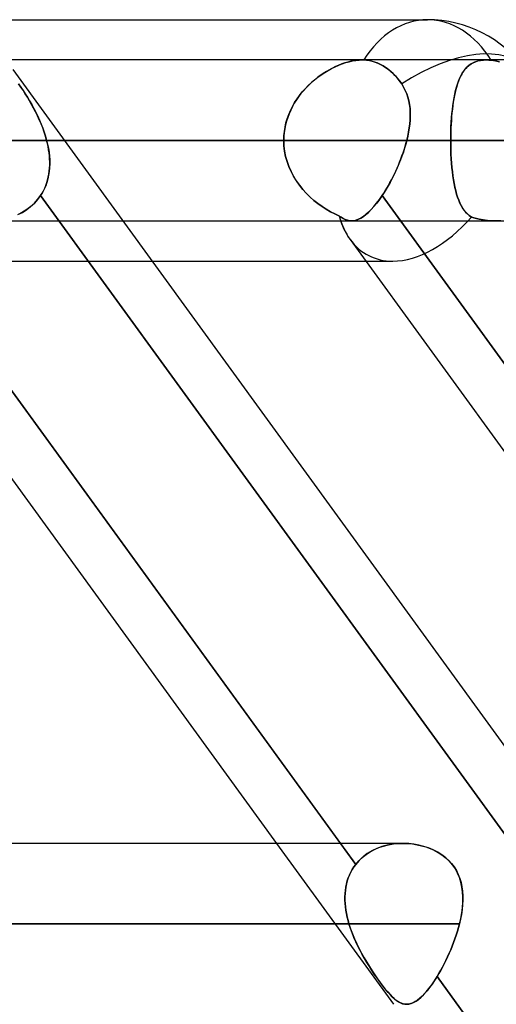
# Model space of a CAD drawing. Header units: millimetres. Extents: x -288 to 288, y -100 to 123.
# Tile 70 of 75: x 157.68 to 164.37, y 41.18 to 55. Entities that reach past the tile are written whole.
import ezdxf

# ---------------------------------------------------------------- set-up
doc = ezdxf.new("R2010")
doc.units = ezdxf.units.MM
doc.layers.add('MAIN-1', color=7, linetype='Continuous')
doc.layers.add('MAIN-2', color=7, linetype='Continuous')

msp = doc.modelspace()

# ---------------------------------------------------------------- linework, layer by layer
at = {"layer": 'MAIN-1'}
for p, q in [((156.21, 55), (163.402, 55)), ((162.486, 54.435), (157.474, 54.435)), ((162.485, 54.435), (162.489, 54.435)), ((162.489, 54.435), (162.493, 54.435)), ((162.493, 54.435), (162.497, 54.435)), ((162.497, 54.435), (162.501, 54.435)), ((162.501, 54.435), (162.504, 54.435)), ((162.504, 54.435), (162.508, 54.435)), ((162.508, 54.435), (162.547, 54.431)), ((162.547, 54.431), (162.587, 54.425)), ((162.587, 54.425), (162.627, 54.416)), ((162.627, 54.416), (162.667, 54.404)), ((162.667, 54.404), (162.706, 54.389)), ((162.706, 54.389), (162.743, 54.371)), ((162.743, 54.371), (162.779, 54.352)), ((162.779, 54.352), (162.814, 54.33)), ((157.582, 54.301), (173.562, 32.301)), ((162.814, 54.33), (162.849, 54.304)), ((162.849, 54.304), (162.884, 54.276)), ((162.884, 54.276), (162.919, 54.245)), ((162.919, 54.245), (162.952, 54.21)), ((162.952, 54.21), (162.984, 54.174)), ((162.984, 54.174), (163.013, 54.137)), ((163.013, 54.137), (163.041, 54.099)), ((163.041, 54.099), (163.068, 54.054)), ((163.068, 54.054), (163.092, 54.008)), ((163.092, 54.008), (163.112, 53.96)), ((163.112, 53.96), (163.129, 53.911)), ((163.129, 53.911), (163.142, 53.86)), ((163.142, 53.86), (163.152, 53.808)), ((163.152, 53.808), (163.158, 53.754)), ((163.158, 53.754), (163.161, 53.7)), ((163.162, 53.645), (163.159, 53.59)), ((163.161, 53.7), (163.162, 53.645)), ((163.155, 53.534), (163.147, 53.477)), ((163.159, 53.59), (163.155, 53.534)), ((163.138, 53.42), (163.126, 53.363)), ((163.147, 53.477), (163.138, 53.42)), ((163.113, 53.305), (158.305, 53.305)), ((163.098, 53.25), (163.082, 53.195)), ((163.113, 53.305), (163.098, 53.25)), ((163.126, 53.363), (163.113, 53.305)), ((163.064, 53.14), (163.045, 53.085)), ((163.082, 53.195), (163.064, 53.14)), ((163.002, 52.976), (162.979, 52.922)), ((163.024, 53.03), (163.002, 52.976)), ((163.045, 53.085), (163.024, 53.03)), ((162.93, 52.816), (162.904, 52.765)), ((162.955, 52.868), (162.93, 52.816)), ((162.979, 52.922), (162.955, 52.868)), ((162.878, 52.715), (162.851, 52.666)), ((162.904, 52.765), (162.878, 52.715)), ((155.547, 52.569), (162.181, 43.435)), ((162.795, 52.573), (162.767, 52.53)), ((162.823, 52.619), (162.795, 52.573)), ((162.851, 52.666), (162.823, 52.619)), ((162.69, 52.423), (162.651, 52.376)), ((162.728, 52.474), (162.69, 52.423)), ((162.767, 52.53), (162.728, 52.474)), ((162.767, 52.53), (169.373, 43.435)), ((162.539, 52.264), (162.504, 52.236)), ((162.576, 52.296), (162.539, 52.264)), ((162.613, 52.333), (162.576, 52.296)), ((162.651, 52.376), (162.613, 52.333)), ((159.126, 52.175), (162.336, 52.175)), ((162.368, 52.177), (162.336, 52.175)), ((162.401, 52.185), (162.368, 52.177)), ((162.434, 52.197), (162.401, 52.185)), ((162.469, 52.214), (162.434, 52.197)), ((162.504, 52.236), (162.469, 52.214)), ((155.125, 51.915), (161.285, 43.435)), ((162.317, 51.915), (168.476, 43.435)), ((159.537, 51.61), (162.538, 51.61)), ((163.059, 43.435), (-163.059, 43.435)), ((163.066, 43.435), (163.13, 43.433)), ((163.13, 43.433), (163.193, 43.426)), ((163.193, 43.426), (163.256, 43.416)), ((163.256, 43.416), (163.318, 43.402)), ((163.318, 43.402), (163.379, 43.384)), ((163.379, 43.384), (163.439, 43.363)), ((163.439, 43.363), (163.496, 43.337)), ((163.496, 43.337), (163.551, 43.307)), ((163.551, 43.307), (163.604, 43.274)), ((163.604, 43.274), (163.653, 43.236)), ((163.653, 43.236), (163.698, 43.196)), ((163.698, 43.196), (163.739, 43.151)), ((163.739, 43.151), (163.776, 43.104)), ((163.776, 43.104), (163.808, 43.052)), ((163.808, 43.052), (163.835, 42.998)), ((163.835, 42.998), (163.857, 42.942)), ((163.857, 42.942), (163.874, 42.884)), ((163.874, 42.884), (163.887, 42.824)), ((163.887, 42.824), (163.895, 42.762)), ((163.895, 42.762), (163.899, 42.699)), ((163.9, 42.635), (163.896, 42.57)), ((163.899, 42.699), (163.9, 42.635)), ((163.889, 42.504), (163.879, 42.438)), ((163.896, 42.57), (163.889, 42.504)), ((163.851, 42.305), (-163.851, 42.305)), ((163.851, 42.305), (163.838, 42.253)), ((163.867, 42.372), (163.851, 42.305)), ((163.879, 42.438), (163.867, 42.372)), ((163.822, 42.2), (163.806, 42.148)), ((163.838, 42.253), (163.822, 42.2)), ((163.77, 42.044), (163.75, 41.993)), ((163.788, 42.096), (163.77, 42.044)), ((163.806, 42.148), (163.788, 42.096)), ((163.707, 41.891), (163.685, 41.841)), ((163.729, 41.942), (163.707, 41.891)), ((163.75, 41.993), (163.729, 41.942)), ((163.662, 41.792), (163.638, 41.745)), ((163.685, 41.841), (163.662, 41.792)), ((163.589, 41.653), (163.564, 41.609)), ((163.614, 41.698), (163.589, 41.653)), ((163.638, 41.745), (163.614, 41.698)), ((163.503, 41.51), (163.468, 41.458)), ((163.539, 41.566), (163.503, 41.51)), ((163.564, 41.609), (163.539, 41.566)), ((163.539, 41.566), (170.172, 32.435)), ((163.398, 41.366), (163.363, 41.326)), ((163.433, 41.41), (163.398, 41.366)), ((163.468, 41.458), (163.433, 41.41)), ((163.232, 41.213), (163.201, 41.197)), ((163.264, 41.234), (163.232, 41.213)), ((163.296, 41.26), (163.264, 41.234)), ((163.329, 41.291), (163.296, 41.26)), ((163.363, 41.326), (163.329, 41.291)), ((163.141, 41.178), (163.112, 41.175)), ((163.171, 41.185), (163.141, 41.178)), ((163.201, 41.197), (163.171, 41.185))]:
    msp.add_line(p, q, dxfattribs=at)
msp.add_arc((163.402, 53.305), 1.695, 35.9937, 90.0002, dxfattribs=at)
for major_axis, ratio, start_param, end_param in [((0, -1.695), 0.707107, 3.141593, 3.983027), ((1.371, 0.996), 0.506681, 0.000003, 1.467775), ((-0.824, -1.617), 0.616794, -0.536537, -0.305022)]:
    msp.add_ellipse((163.402, 53.305), major_axis=major_axis, ratio=ratio, start_param=start_param, end_param=end_param, dxfattribs=at)
at = {"layer": 'MAIN-2'}
for p, q in [((162.058, 54.315), (162.108, 54.339)), ((162.114, 54.342), (162.071, 54.321)), ((162.108, 54.339), (162.157, 54.361)), ((162.157, 54.361), (162.114, 54.342)), ((162.157, 54.361), (162.206, 54.38)), ((162.2, 54.378), (162.157, 54.361)), ((162.243, 54.393), (162.2, 54.378)), ((162.206, 54.38), (162.256, 54.397)), ((162.286, 54.405), (162.243, 54.393)), ((162.256, 54.397), (162.304, 54.41)), ((162.328, 54.416), (162.286, 54.405)), ((162.304, 54.41), (162.352, 54.421)), ((162.369, 54.424), (162.328, 54.416)), ((162.352, 54.421), (162.398, 54.429)), ((162.409, 54.43), (162.369, 54.424)), ((162.398, 54.429), (162.443, 54.433)), ((162.448, 54.434), (162.409, 54.43)), ((162.443, 54.433), (162.485, 54.435)), ((162.485, 54.435), (162.448, 54.434)), ((162.489, 54.435), (162.485, 54.435)), ((164.232, 54.435), (162.486, 54.435)), ((162.493, 54.435), (162.489, 54.435)), ((162.497, 54.435), (162.493, 54.435)), ((162.501, 54.435), (162.497, 54.435)), ((162.504, 54.435), (162.501, 54.435)), ((162.508, 54.435), (162.504, 54.435)), ((162.539, 54.432), (162.508, 54.435)), ((162.57, 54.428), (162.539, 54.432)), ((162.602, 54.422), (162.57, 54.428)), ((162.633, 54.415), (162.602, 54.422)), ((162.665, 54.405), (162.633, 54.415)), ((162.696, 54.393), (162.665, 54.405)), ((162.726, 54.38), (162.696, 54.393)), ((162.755, 54.365), (162.726, 54.38)), ((162.783, 54.35), (162.755, 54.365)), ((162.81, 54.332), (162.783, 54.35)), ((162.838, 54.313), (162.81, 54.332)), ((163.961, 54.336), (163.94, 54.314)), ((163.957, 54.332), (163.983, 54.355)), ((163.984, 54.356), (163.961, 54.336)), ((163.983, 54.355), (164.011, 54.376)), ((164.009, 54.374), (163.984, 54.356)), ((164.035, 54.39), (164.009, 54.374)), ((164.011, 54.376), (164.042, 54.393)), ((164.063, 54.403), (164.035, 54.39)), ((164.042, 54.393), (164.075, 54.408)), ((164.093, 54.415), (164.063, 54.403)), ((164.075, 54.408), (164.11, 54.42)), ((164.125, 54.424), (164.093, 54.415)), ((164.11, 54.42), (164.148, 54.428)), ((164.159, 54.43), (164.125, 54.424)), ((164.148, 54.428), (164.189, 54.433)), ((164.194, 54.434), (164.159, 54.43)), ((164.189, 54.433), (164.231, 54.435)), ((164.231, 54.435), (164.194, 54.434)), ((164.231, 54.435), (164.242, 54.435)), ((164.242, 54.435), (164.231, 54.435)), ((164.665, 54.435), (164.232, 54.435)), ((164.242, 54.435), (164.253, 54.435)), ((164.253, 54.435), (164.242, 54.435)), ((164.253, 54.435), (164.264, 54.434)), ((164.264, 54.434), (164.253, 54.435)), ((164.264, 54.434), (164.275, 54.433)), ((164.275, 54.433), (164.264, 54.434)), ((164.275, 54.433), (164.286, 54.433)), ((164.286, 54.433), (164.275, 54.433)), ((164.286, 54.433), (164.297, 54.431)), ((164.297, 54.431), (164.286, 54.433)), ((164.297, 54.431), (164.356, 54.423)), ((164.356, 54.423), (164.297, 54.431)), ((164.356, 54.423), (164.415, 54.408)), ((164.415, 54.408), (164.356, 54.423)), ((161.899, 54.217), (161.857, 54.186)), ((161.866, 54.193), (161.913, 54.227)), ((161.941, 54.246), (161.899, 54.217)), ((161.913, 54.227), (161.961, 54.259)), ((161.984, 54.273), (161.941, 54.246)), ((161.961, 54.259), (162.009, 54.288)), ((162.027, 54.298), (161.984, 54.273)), ((162.009, 54.288), (162.058, 54.315)), ((162.071, 54.321), (162.027, 54.298)), ((162.866, 54.291), (162.838, 54.313)), ((162.894, 54.268), (162.866, 54.291)), ((162.921, 54.243), (162.894, 54.268)), ((162.947, 54.216), (162.921, 54.243)), ((162.972, 54.188), (162.947, 54.216)), ((163.867, 54.205), (163.852, 54.172)), ((163.854, 54.176), (163.871, 54.213)), ((163.884, 54.235), (163.867, 54.205)), ((163.871, 54.213), (163.89, 54.247)), ((163.901, 54.264), (163.884, 54.235)), ((163.89, 54.247), (163.911, 54.278)), ((163.92, 54.29), (163.901, 54.264)), ((163.911, 54.278), (163.933, 54.306)), ((163.94, 54.314), (163.92, 54.29)), ((163.933, 54.306), (163.957, 54.332)), ((157.664, 54.099), (157.695, 54.054)), ((157.695, 54.054), (157.664, 54.099)), ((161.687, 54.031), (161.73, 54.075)), ((161.736, 54.082), (161.698, 54.043)), ((161.73, 54.075), (161.774, 54.117)), ((161.775, 54.118), (161.736, 54.082)), ((161.774, 54.117), (161.819, 54.156)), ((161.816, 54.153), (161.775, 54.118)), ((161.857, 54.186), (161.816, 54.153)), ((161.819, 54.156), (161.866, 54.193)), ((162.996, 54.159), (162.972, 54.188)), ((163.019, 54.129), (162.996, 54.159)), ((163.041, 54.099), (163.019, 54.129)), ((163.068, 54.054), (163.041, 54.099)), ((163.813, 54.063), (163.801, 54.022)), ((163.81, 54.052), (163.823, 54.096)), ((163.825, 54.101), (163.813, 54.063)), ((163.823, 54.096), (163.838, 54.138)), ((163.838, 54.138), (163.825, 54.101)), ((163.838, 54.138), (163.854, 54.176)), ((163.852, 54.172), (163.838, 54.138)), ((157.695, 54.054), (157.726, 54.008)), ((157.726, 54.009), (157.695, 54.054)), ((157.757, 53.961), (157.726, 54.009)), ((157.726, 54.008), (157.757, 53.96)), ((157.787, 53.912), (157.757, 53.961)), ((157.757, 53.96), (157.788, 53.911)), ((161.594, 53.918), (161.563, 53.873)), ((161.572, 53.887), (161.608, 53.937)), ((161.627, 53.962), (161.594, 53.918)), ((161.608, 53.937), (161.646, 53.985)), ((161.662, 54.003), (161.627, 53.962)), ((161.646, 53.985), (161.687, 54.031)), ((161.698, 54.043), (161.662, 54.003)), ((163.092, 54.009), (163.068, 54.054)), ((163.112, 53.961), (163.092, 54.009)), ((163.128, 53.912), (163.112, 53.961)), ((163.782, 53.936), (163.773, 53.891)), ((163.776, 53.905), (163.786, 53.956)), ((163.791, 53.98), (163.782, 53.936)), ((163.786, 53.956), (163.797, 54.005)), ((163.801, 54.022), (163.791, 53.98)), ((163.797, 54.005), (163.81, 54.052)), ((157.817, 53.862), (157.787, 53.912)), ((157.788, 53.911), (157.818, 53.86)), ((157.847, 53.81), (157.817, 53.862)), ((157.818, 53.86), (157.848, 53.808)), ((157.875, 53.758), (157.847, 53.81)), ((157.848, 53.808), (157.877, 53.754)), ((161.48, 53.725), (161.508, 53.781)), ((161.507, 53.779), (161.483, 53.73)), ((161.534, 53.827), (161.507, 53.779)), ((161.508, 53.781), (161.538, 53.835)), ((161.563, 53.873), (161.534, 53.827)), ((161.538, 53.835), (161.572, 53.887)), ((163.141, 53.862), (163.128, 53.912)), ((163.151, 53.81), (163.141, 53.862)), ((163.158, 53.758), (163.151, 53.81)), ((163.752, 53.74), (163.759, 53.797)), ((163.758, 53.795), (163.752, 53.744)), ((163.765, 53.843), (163.758, 53.795)), ((163.759, 53.797), (163.767, 53.852)), ((163.773, 53.891), (163.765, 53.843)), ((163.767, 53.852), (163.776, 53.905)), ((157.903, 53.704), (157.875, 53.758)), ((157.877, 53.754), (157.905, 53.7)), ((157.93, 53.649), (157.903, 53.704)), ((157.905, 53.7), (157.932, 53.645)), ((157.955, 53.594), (157.93, 53.649)), ((157.932, 53.645), (157.957, 53.59)), ((161.435, 53.609), (161.456, 53.668)), ((161.461, 53.68), (161.441, 53.628)), ((161.456, 53.668), (161.48, 53.725)), ((161.483, 53.73), (161.461, 53.68)), ((163.161, 53.704), (163.158, 53.758)), ((163.16, 53.594), (163.162, 53.649)), ((163.162, 53.649), (163.161, 53.704)), ((163.74, 53.621), (163.746, 53.681)), ((163.747, 53.693), (163.742, 53.64)), ((163.746, 53.681), (163.752, 53.74)), ((163.752, 53.744), (163.747, 53.693)), ((157.98, 53.537), (157.955, 53.594)), ((157.957, 53.59), (157.981, 53.534)), ((158.002, 53.48), (157.98, 53.537)), ((157.981, 53.534), (158.003, 53.477)), ((161.411, 53.523), (161.4, 53.469)), ((161.404, 53.49), (161.417, 53.55)), ((161.425, 53.576), (161.411, 53.523)), ((161.417, 53.55), (161.435, 53.609)), ((161.441, 53.628), (161.425, 53.576)), ((163.148, 53.48), (163.155, 53.537)), ((163.155, 53.537), (163.16, 53.594)), ((163.735, 53.531), (163.732, 53.475)), ((163.733, 53.497), (163.736, 53.559)), ((163.738, 53.586), (163.735, 53.531)), ((163.736, 53.559), (163.74, 53.621)), ((163.742, 53.64), (163.738, 53.586)), ((158.023, 53.422), (158.002, 53.48)), ((158.003, 53.477), (158.023, 53.42)), ((158.041, 53.364), (158.023, 53.422)), ((158.023, 53.42), (158.042, 53.363)), ((161.386, 53.305), (161.388, 53.367)), ((161.388, 53.367), (161.394, 53.429)), ((161.392, 53.415), (161.388, 53.36)), ((161.4, 53.469), (161.392, 53.415)), ((161.394, 53.429), (161.404, 53.49)), ((163.127, 53.364), (163.138, 53.422)), ((163.138, 53.422), (163.148, 53.48)), ((163.729, 53.369), (163.731, 53.433)), ((163.73, 53.419), (163.729, 53.362)), ((163.729, 53.305), (163.729, 53.369)), ((163.732, 53.475), (163.73, 53.419)), ((163.731, 53.433), (163.733, 53.497)), ((171.986, 53.305), (126.312, 53.305)), ((126.312, 53.305), (171.986, 53.305)), ((127.911, 53.305), (174.246, 53.305)), ((174.246, 53.305), (127.911, 53.305)), ((189.614, 53.305), (138.786, 53.305)), ((138.786, 53.305), (189.614, 53.305)), ((140.385, 53.305), (191.874, 53.305)), ((191.874, 53.305), (140.385, 53.305)), ((161.386, 53.305), (150.518, 53.305)), ((150.518, 53.305), (161.386, 53.305)), ((207.242, 53.305), (151.258, 53.305)), ((151.258, 53.305), (207.242, 53.305)), ((152.857, 53.305), (209.502, 53.305)), ((209.502, 53.305), (152.857, 53.305)), ((152.857, 53.305), (163.729, 53.305)), ((163.729, 53.305), (152.857, 53.305)), ((161.386, 53.305), (156.592, 53.305)), ((156.592, 53.305), (161.386, 53.305)), ((158.058, 53.305), (158.041, 53.364)), ((158.042, 53.363), (158.058, 53.305)), ((158.058, 53.305), (163.113, 53.305)), ((158.305, 53.305), (158.058, 53.305)), ((158.069, 53.261), (158.058, 53.305)), ((158.058, 53.305), (158.071, 53.25)), ((158.078, 53.218), (158.069, 53.261)), ((158.071, 53.25), (158.082, 53.195)), ((161.388, 53.36), (161.386, 53.305)), ((161.386, 53.305), (161.389, 53.23)), ((161.389, 53.229), (161.386, 53.305)), ((161.389, 53.23), (161.398, 53.155)), ((161.398, 53.154), (161.389, 53.229)), ((163.089, 53.218), (163.101, 53.261)), ((163.101, 53.261), (163.113, 53.305)), ((163.113, 53.305), (163.127, 53.364)), ((163.729, 53.362), (163.729, 53.305)), ((224.87, 53.305), (163.729, 53.305)), ((163.729, 53.305), (224.87, 53.305)), ((163.729, 53.239), (163.729, 53.305)), ((163.729, 53.305), (163.729, 53.24)), ((163.729, 53.24), (163.731, 53.175)), ((163.731, 53.174), (163.729, 53.239)), ((158.086, 53.174), (158.078, 53.218)), ((158.082, 53.195), (158.091, 53.14)), ((158.092, 53.13), (158.086, 53.174)), ((158.091, 53.14), (158.097, 53.085)), ((158.097, 53.087), (158.092, 53.13)), ((161.398, 53.155), (161.412, 53.081)), ((161.412, 53.08), (161.398, 53.154)), ((163.045, 53.087), (163.061, 53.13)), ((163.061, 53.13), (163.075, 53.174)), ((163.075, 53.174), (163.089, 53.218)), ((163.731, 53.175), (163.733, 53.111)), ((163.733, 53.11), (163.731, 53.174)), ((163.733, 53.111), (163.736, 53.048)), ((163.737, 53.047), (163.733, 53.11)), ((158.1, 53.044), (158.097, 53.087)), ((158.097, 53.085), (158.101, 53.03)), ((158.101, 52.976), (158.099, 52.922)), ((158.099, 52.915), (158.101, 52.958)), ((158.101, 53.001), (158.1, 53.044)), ((158.101, 53.03), (158.101, 52.976)), ((158.101, 52.958), (158.101, 53.001)), ((161.412, 53.081), (161.432, 53.009)), ((161.432, 53.008), (161.412, 53.08)), ((161.432, 53.009), (161.458, 52.938)), ((161.458, 52.937), (161.432, 53.008)), ((162.976, 52.915), (162.995, 52.958)), ((162.995, 52.958), (163.012, 53.001)), ((163.012, 53.001), (163.029, 53.044)), ((163.029, 53.044), (163.045, 53.087)), ((163.736, 53.048), (163.741, 52.986)), ((163.741, 52.984), (163.737, 53.047)), ((163.741, 52.986), (163.746, 52.925)), ((163.746, 52.923), (163.741, 52.984)), ((158.086, 52.816), (158.075, 52.765)), ((158.081, 52.791), (158.089, 52.832)), ((158.094, 52.868), (158.086, 52.816)), ((158.089, 52.832), (158.095, 52.873)), ((158.099, 52.922), (158.094, 52.868)), ((158.095, 52.873), (158.099, 52.915)), ((161.458, 52.938), (161.488, 52.869)), ((161.488, 52.868), (161.458, 52.937)), ((161.488, 52.869), (161.523, 52.802)), ((161.523, 52.801), (161.488, 52.868)), ((162.918, 52.791), (162.938, 52.832)), ((162.938, 52.832), (162.957, 52.873)), ((162.957, 52.873), (162.976, 52.915)), ((163.746, 52.925), (163.752, 52.865)), ((163.752, 52.864), (163.746, 52.923)), ((163.752, 52.865), (163.759, 52.808)), ((163.76, 52.806), (163.752, 52.864)), ((158.061, 52.715), (158.044, 52.666)), ((158.047, 52.673), (158.06, 52.712)), ((158.06, 52.712), (158.072, 52.751)), ((158.075, 52.765), (158.061, 52.715)), ((158.072, 52.751), (158.081, 52.791)), ((161.523, 52.802), (161.562, 52.738)), ((161.563, 52.737), (161.523, 52.801)), ((161.562, 52.738), (161.605, 52.676)), ((161.606, 52.676), (161.563, 52.737)), ((161.605, 52.676), (161.652, 52.618)), ((161.652, 52.618), (161.606, 52.676)), ((162.855, 52.673), (162.876, 52.712)), ((162.876, 52.712), (162.897, 52.751)), ((162.897, 52.751), (162.918, 52.791)), ((163.759, 52.808), (163.768, 52.752)), ((163.768, 52.751), (163.76, 52.806)), ((163.768, 52.752), (163.777, 52.699)), ((163.777, 52.698), (163.768, 52.751)), ((163.777, 52.699), (163.787, 52.647)), ((163.787, 52.646), (163.777, 52.698)), ((162.395, 43.14), (155.547, 52.569)), ((157.999, 52.573), (157.972, 52.53)), ((157.972, 52.53), (157.994, 52.564)), ((157.994, 52.564), (158.013, 52.599)), ((158.023, 52.619), (157.999, 52.573)), ((158.013, 52.599), (158.031, 52.636)), ((158.044, 52.666), (158.023, 52.619)), ((158.031, 52.636), (158.047, 52.673)), ((161.652, 52.618), (161.702, 52.562)), ((161.702, 52.562), (161.652, 52.618)), ((161.702, 52.562), (161.755, 52.51)), ((161.755, 52.51), (161.702, 52.562)), ((162.767, 52.53), (162.789, 52.564)), ((162.789, 52.564), (162.811, 52.599)), ((162.811, 52.599), (162.833, 52.636)), ((162.833, 52.636), (162.855, 52.673)), ((163.787, 52.647), (163.799, 52.598)), ((163.799, 52.597), (163.787, 52.646)), ((163.799, 52.598), (163.811, 52.551)), ((163.812, 52.551), (163.799, 52.597)), ((163.811, 52.551), (163.825, 52.507)), ((163.826, 52.506), (163.812, 52.551)), ((157.833, 52.375), (157.885, 52.422)), ((157.885, 52.423), (157.834, 52.376)), ((157.931, 52.474), (157.885, 52.423)), ((157.885, 52.422), (157.931, 52.474)), ((157.972, 52.53), (157.931, 52.474)), ((157.931, 52.474), (157.972, 52.53)), ((157.972, 52.53), (164.818, 43.105)), ((164.818, 43.105), (157.972, 52.53)), ((161.755, 52.51), (161.81, 52.462)), ((161.81, 52.462), (161.755, 52.51)), ((161.81, 52.462), (161.866, 52.417)), ((161.866, 52.417), (161.81, 52.462)), ((161.866, 52.417), (161.924, 52.376)), ((161.924, 52.375), (161.866, 52.417)), ((162.651, 52.375), (162.689, 52.422)), ((162.689, 52.422), (162.728, 52.474)), ((162.728, 52.474), (162.767, 52.53)), ((169.612, 43.105), (162.767, 52.53)), ((163.825, 52.507), (163.841, 52.466)), ((163.841, 52.465), (163.826, 52.506)), ((163.841, 52.466), (163.857, 52.427)), ((163.858, 52.426), (163.841, 52.465)), ((163.857, 52.427), (163.875, 52.39)), ((163.876, 52.389), (163.858, 52.426)), ((157.655, 52.263), (157.718, 52.295)), ((157.719, 52.296), (157.656, 52.264)), ((157.718, 52.295), (157.778, 52.333)), ((157.778, 52.333), (157.719, 52.296)), ((157.834, 52.376), (157.778, 52.333)), ((157.778, 52.333), (157.833, 52.375)), ((161.924, 52.376), (161.982, 52.338)), ((161.983, 52.338), (161.924, 52.375)), ((161.982, 52.338), (162.041, 52.304)), ((162.042, 52.304), (161.983, 52.338)), ((162.041, 52.304), (162.101, 52.274)), ((162.102, 52.274), (162.042, 52.304)), ((162.101, 52.274), (162.161, 52.248)), ((162.161, 52.248), (162.102, 52.274)), ((162.503, 52.236), (162.539, 52.263)), ((162.539, 52.263), (162.575, 52.295)), ((162.575, 52.295), (162.613, 52.333)), ((162.613, 52.333), (162.651, 52.375)), ((163.875, 52.39), (163.894, 52.357)), ((163.895, 52.356), (163.876, 52.389)), ((163.894, 52.357), (163.915, 52.326)), ((163.916, 52.325), (163.895, 52.356)), ((163.915, 52.326), (163.938, 52.298)), ((163.939, 52.297), (163.916, 52.325)), ((163.938, 52.298), (163.963, 52.272)), ((163.964, 52.272), (163.939, 52.297)), ((163.963, 52.272), (163.99, 52.249)), ((163.99, 52.249), (163.964, 52.272)), ((157.235, 52.175), (159.126, 52.175)), ((162.161, 52.248), (162.191, 52.226)), ((162.191, 52.225), (162.161, 52.248)), ((162.191, 52.226), (162.22, 52.208)), ((162.22, 52.207), (162.191, 52.225)), ((162.22, 52.208), (162.248, 52.194)), ((162.249, 52.193), (162.22, 52.207)), ((162.248, 52.194), (162.277, 52.183)), ((162.278, 52.183), (162.249, 52.193)), ((162.277, 52.183), (162.307, 52.177)), ((162.307, 52.177), (162.278, 52.183)), ((162.307, 52.177), (162.336, 52.175)), ((162.336, 52.175), (162.307, 52.177)), ((162.336, 52.175), (162.368, 52.177)), ((162.336, 52.175), (164.361, 52.175)), ((162.368, 52.177), (162.401, 52.185)), ((162.401, 52.185), (162.434, 52.197)), ((162.434, 52.197), (162.468, 52.214)), ((162.468, 52.214), (162.503, 52.236)), ((164.019, 52.229), (163.99, 52.249)), ((163.99, 52.249), (164.019, 52.229)), ((164.074, 52.213), (164.019, 52.229)), ((164.019, 52.229), (164.073, 52.213)), ((164.073, 52.213), (164.129, 52.2)), ((164.129, 52.199), (164.074, 52.213)), ((164.129, 52.2), (164.186, 52.189)), ((164.186, 52.189), (164.129, 52.199)), ((164.243, 52.181), (164.186, 52.189)), ((164.186, 52.189), (164.243, 52.181)), ((164.302, 52.177), (164.243, 52.181)), ((164.243, 52.181), (164.302, 52.177)), ((164.361, 52.175), (164.302, 52.177)), ((164.302, 52.177), (164.361, 52.175)), ((164.432, 52.177), (164.361, 52.175)), ((164.361, 52.175), (164.432, 52.177)), ((164.361, 52.175), (166.318, 52.175)), ((155.723, 51.61), (159.537, 51.61)), ((162.538, 51.61), (162.915, 51.61)), ((161.285, 43.435), (162.927, 41.175)), ((162.181, 43.435), (162.395, 43.14)), ((162.787, 43.397), (162.855, 43.414)), ((162.911, 43.424), (162.835, 43.41)), ((162.855, 43.414), (162.925, 43.426)), ((162.988, 43.433), (162.911, 43.424)), ((162.925, 43.426), (162.995, 43.433)), ((163.067, 43.435), (162.988, 43.433)), ((162.995, 43.433), (163.066, 43.435)), ((163.139, 43.432), (163.067, 43.435)), ((163.21, 43.424), (163.139, 43.432)), ((163.281, 43.411), (163.21, 43.424)), ((163.351, 43.393), (163.281, 43.411)), ((162.487, 43.237), (162.541, 43.279)), ((162.558, 43.291), (162.498, 43.246)), ((162.541, 43.279), (162.598, 43.316)), ((162.622, 43.33), (162.558, 43.291)), ((162.598, 43.316), (162.658, 43.348)), ((162.69, 43.363), (162.622, 43.33)), ((162.658, 43.348), (162.721, 43.375)), ((162.761, 43.389), (162.69, 43.363)), ((162.721, 43.375), (162.787, 43.397)), ((162.835, 43.41), (162.761, 43.389)), ((163.418, 43.371), (163.351, 43.393)), ((163.484, 43.343), (163.418, 43.371)), ((163.547, 43.31), (163.484, 43.343)), ((163.606, 43.273), (163.547, 43.31)), ((163.661, 43.23), (163.606, 43.273)), ((162.395, 43.14), (162.37, 43.105)), ((162.37, 43.105), (162.395, 43.14)), ((162.444, 43.196), (162.395, 43.14)), ((162.395, 43.14), (162.439, 43.191)), ((162.439, 43.191), (162.487, 43.237)), ((162.498, 43.246), (162.444, 43.196)), ((163.71, 43.183), (163.661, 43.23)), ((163.755, 43.132), (163.71, 43.183)), ((162.326, 43.03), (162.307, 42.991)), ((162.307, 42.99), (162.326, 43.03)), ((162.347, 43.069), (162.326, 43.03)), ((162.326, 43.03), (162.347, 43.068)), ((162.37, 43.105), (162.347, 43.069)), ((162.347, 43.068), (162.37, 43.105)), ((163.794, 43.076), (163.755, 43.132)), ((163.826, 43.017), (163.794, 43.076)), ((163.853, 42.954), (163.826, 43.017)), ((162.266, 42.865), (162.257, 42.821)), ((162.257, 42.82), (162.266, 42.864)), ((162.277, 42.908), (162.266, 42.865)), ((162.266, 42.864), (162.277, 42.907)), ((162.291, 42.95), (162.277, 42.908)), ((162.277, 42.907), (162.291, 42.949)), ((162.307, 42.991), (162.291, 42.95)), ((162.291, 42.949), (162.307, 42.99)), ((163.873, 42.889), (163.853, 42.954)), ((163.887, 42.822), (163.873, 42.889)), ((162.246, 42.73), (162.244, 42.684)), ((162.244, 42.684), (162.246, 42.73)), ((162.251, 42.776), (162.246, 42.73)), ((162.246, 42.73), (162.25, 42.775)), ((162.25, 42.775), (162.257, 42.82)), ((162.257, 42.821), (162.251, 42.776)), ((163.896, 42.753), (163.887, 42.822)), ((163.9, 42.682), (163.896, 42.753)), ((162.244, 42.684), (162.244, 42.637)), ((162.244, 42.637), (162.244, 42.684)), ((162.244, 42.637), (162.247, 42.59)), ((162.247, 42.59), (162.244, 42.637)), ((162.247, 42.59), (162.251, 42.543)), ((162.251, 42.543), (162.247, 42.59)), ((163.893, 42.535), (163.899, 42.609)), ((163.899, 42.609), (163.9, 42.682)), ((162.251, 42.543), (162.258, 42.496)), ((162.258, 42.495), (162.251, 42.543)), ((162.258, 42.496), (162.266, 42.448)), ((162.266, 42.448), (162.258, 42.495)), ((162.266, 42.448), (162.276, 42.4)), ((162.276, 42.4), (162.266, 42.448)), ((163.869, 42.382), (163.883, 42.459)), ((163.883, 42.459), (163.893, 42.535)), ((-163.851, 42.305), (163.851, 42.305)), ((162.301, 42.305), (-162.301, 42.305)), ((-162.301, 42.305), (162.301, 42.305)), ((162.276, 42.4), (162.288, 42.353)), ((162.288, 42.353), (162.276, 42.4)), ((162.288, 42.353), (162.301, 42.305)), ((162.301, 42.305), (162.288, 42.353)), ((162.301, 42.305), (162.324, 42.234)), ((162.322, 42.241), (162.301, 42.305)), ((163.838, 42.253), (163.851, 42.305)), ((163.851, 42.305), (163.869, 42.382)), ((162.345, 42.178), (162.322, 42.241)), ((162.324, 42.234), (162.35, 42.163)), ((162.37, 42.115), (162.345, 42.178)), ((163.806, 42.148), (163.822, 42.2)), ((163.822, 42.2), (163.838, 42.253)), ((162.35, 42.163), (162.379, 42.093)), ((162.397, 42.053), (162.37, 42.115)), ((162.379, 42.093), (162.411, 42.025)), ((162.426, 41.992), (162.397, 42.053)), ((163.75, 41.993), (163.77, 42.044)), ((163.77, 42.044), (163.788, 42.096)), ((163.788, 42.096), (163.806, 42.148)), ((162.411, 42.025), (162.444, 41.957)), ((162.457, 41.932), (162.426, 41.992)), ((162.444, 41.957), (162.478, 41.892)), ((162.488, 41.874), (162.457, 41.932)), ((162.478, 41.892), (162.514, 41.827)), ((163.685, 41.841), (163.707, 41.891)), ((163.707, 41.891), (163.729, 41.942)), ((163.729, 41.942), (163.75, 41.993)), ((162.52, 41.817), (162.488, 41.874)), ((162.514, 41.827), (162.551, 41.765)), ((162.554, 41.76), (162.52, 41.817)), ((162.551, 41.765), (162.589, 41.704)), ((162.587, 41.706), (162.554, 41.76)), ((163.638, 41.745), (163.662, 41.792)), ((163.662, 41.792), (163.685, 41.841)), ((162.622, 41.652), (162.587, 41.706)), ((162.589, 41.704), (162.627, 41.644)), ((162.656, 41.6), (162.622, 41.652)), ((162.627, 41.644), (162.665, 41.587)), ((163.564, 41.609), (163.589, 41.653)), ((163.589, 41.653), (163.614, 41.698)), ((163.614, 41.698), (163.638, 41.745)), ((162.69, 41.55), (162.656, 41.6)), ((162.665, 41.587), (162.703, 41.532)), ((162.724, 41.503), (162.69, 41.55)), ((162.703, 41.532), (162.741, 41.48)), ((162.757, 41.459), (162.724, 41.503)), ((162.741, 41.48), (162.777, 41.432)), ((163.462, 41.449), (163.5, 41.506)), ((163.5, 41.506), (163.539, 41.566)), ((163.539, 41.566), (163.564, 41.609)), ((170.387, 32.138), (163.539, 41.566)), ((162.788, 41.417), (162.757, 41.459)), ((162.777, 41.432), (162.811, 41.388)), ((162.819, 41.378), (162.788, 41.417)), ((162.811, 41.388), (162.845, 41.348)), ((162.849, 41.343), (162.819, 41.378)), ((162.845, 41.348), (162.878, 41.311)), ((162.878, 41.311), (162.849, 41.343)), ((163.349, 41.31), (163.386, 41.351)), ((163.386, 41.351), (163.424, 41.398)), ((163.424, 41.398), (163.462, 41.449)), ((162.878, 41.311), (162.909, 41.279)), ((162.906, 41.282), (162.878, 41.311)), ((162.933, 41.257), (162.906, 41.282)), ((162.909, 41.279), (162.939, 41.251)), ((162.96, 41.235), (162.933, 41.257)), ((162.939, 41.251), (162.969, 41.228)), ((162.985, 41.216), (162.96, 41.235)), ((162.969, 41.228), (162.997, 41.209)), ((163.011, 41.201), (162.985, 41.216)), ((162.997, 41.209), (163.026, 41.194)), ((163.036, 41.19), (163.011, 41.201)), ((163.175, 41.186), (163.208, 41.2)), ((163.208, 41.2), (163.242, 41.219)), ((163.242, 41.219), (163.277, 41.244)), ((163.277, 41.244), (163.312, 41.274)), ((163.312, 41.274), (163.349, 41.31)), ((163.026, 41.194), (163.054, 41.183)), ((163.061, 41.181), (163.036, 41.19)), ((163.054, 41.183), (163.083, 41.177)), ((163.087, 41.176), (163.061, 41.181)), ((163.083, 41.177), (163.112, 41.175)), ((163.112, 41.175), (163.087, 41.176)), ((163.112, 41.175), (163.143, 41.178)), ((163.143, 41.178), (163.175, 41.186))]:
    msp.add_line(p, q, dxfattribs=at)
for major_axis, ratio, start_param, end_param in [((0, -1.695), 0.707107, -3.141593, -2.300159), ((0, -1.695), 0.707107, 2.297734, 3.141593), ((0, -1.695), 0.707107, 2.297734, 3.141593), ((1.371, 0.996), 0.506681, 0.000003, 1.467775), ((-0.824, -1.617), 0.616794, -0.592583, -0.305022), ((-0.824, -1.617), 0.616794, -0.592583, -0.536537), ((-0.824, -1.617), 0.616794, 0.304597, 1.187886), ((-0.824, -1.617), 0.616794, 0.304597, 1.187886), ((-0.824, -1.617), 0.616794, -0.305022, 0.304597), ((-0.824, -1.617), 0.616794, -0.305022, 0.304597)]:
    msp.add_ellipse((163.402, 53.305), major_axis=major_axis, ratio=ratio, start_param=start_param, end_param=end_param, dxfattribs=at)

doc.saveas('drawing.dxf')
